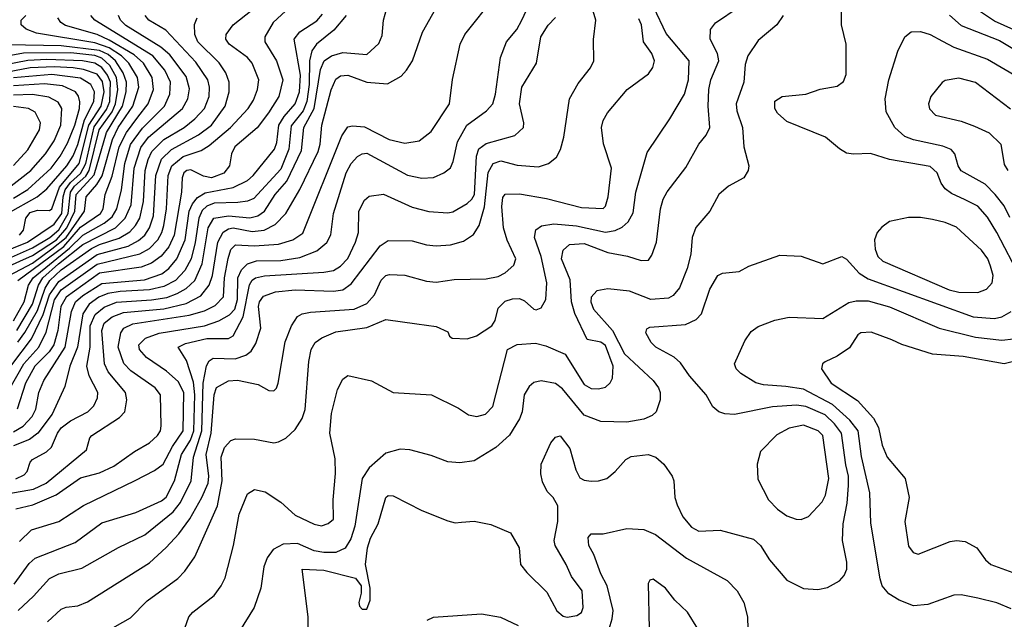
# Model space of a CAD drawing. Extents: x 997026 to 1115308, y 536381 to 619039.
# Tile 218 of 256: x 1044111 to 1048236, y 568855 to 571367. Entities that reach past the tile are written whole.
import ezdxf

# ---------------------------------------------------------------- set-up
doc = ezdxf.new("R2010")
doc.units = 0

msp = doc.modelspace()

# ---------------------------------------------------------------- linework, layer by layer
at = {"layer": '0CON20XD'}
for points in [[(1044065, 569381.9), (1044169.1, 569400.9), (1044221.9, 569425), (1044390.8, 569565), (1044404.2, 569615), (1044412.5, 569625), (1044528.8, 569701.2), (1044551.3, 569725), (1044560, 569775), (1044554.1, 569805), (1044481.3, 569891.3), (1044465.6, 569925), (1044454.5, 570065), (1044465, 570095.7), (1044498.1, 570121.9), (1044545, 570140.5), (1044714.3, 570155.7), (1044807.8, 570177.8), (1044869.1, 570210.9), (1044904.4, 570255.6), (1044918.2, 570295), (1044940.2, 570435), (1044963.6, 570476.4), (1044985, 570491), (1045005, 570495.4), (1045085, 570480.4), (1045134.3, 570485.7), (1045181.3, 570508.7), (1045225.2, 570554.8), (1045284, 570656), (1045361.6, 570815), (1045369.8, 570845), (1045376.8, 570925), (1045415, 571073.3), (1045435, 571118.2), (1045455, 571132.4), (1045485, 571135.2), (1045565, 571105.2), (1045651.7, 571098.3), (1045709.1, 571130.9), (1045731.8, 571155), (1045755.8, 571194.2), (1045798.8, 571315), (1045904.6, 571505)], [(1044095, 569317.7), (1044165.3, 569335.3), (1044263.3, 569376.7), (1044365, 569447.6), (1044445, 569468.4), (1044505, 569496.7), (1044591.7, 569558.3), (1044655, 569594.1), (1044688.5, 569625), (1044700.4, 569645), (1044703.2, 569665), (1044700.4, 569795), (1044677.9, 569825), (1044576.5, 569896.5), (1044547.2, 569927.2), (1044523.4, 569995), (1044533.8, 570055), (1044547.3, 570075), (1044585, 570093), (1044821.1, 570128.9), (1044885, 570146.8), (1044930.3, 570169.7), (1044964, 570206), (1044969, 570285), (1044984, 570366), (1044995.8, 570404.2), (1045015, 570423.4), (1045095, 570419.3), (1045195, 570426.9), (1045255.2, 570444.8), (1045296.6, 570473.4), (1045459.9, 570880.1), (1045485, 570918), (1045505, 570922.9), (1045555, 570918.2), (1045658, 570865), (1045725, 570849.6), (1045785, 570860), (1045835, 570898.9), (1045911.5, 571015), (1045923.4, 571116.6), (1045956.5, 571265), (1045975, 571305.7), (1046103.1, 571465)], [(1045277.1, 571452.9), (1045172.5, 571355), (1045137.1, 571295), (1045138.2, 571275), (1045186.2, 571195), (1045212.7, 571115), (1045196.2, 571045), (1045153.8, 570976.2), (1045105, 570914.7), (1045012.4, 570835), (1044998.2, 570805), (1044989.4, 570755), (1044965.4, 570724.6), (1044915, 570705.2), (1044881, 570711), (1044827.7, 570737.7), (1044811.1, 570735), (1044798.6, 570725), (1044790.9, 570705), (1044788.3, 570645), (1044757.7, 570465), (1044735.4, 570415), (1044704, 570376), (1044662.8, 570347.2), (1044619.8, 570330.2), (1044445, 570304.7), (1044305.7, 570205), (1044283.4, 570165), (1044270.2, 570065), (1044253.3, 570005), (1044233.9, 569975), (1044173.8, 569916.2), (1044135.5, 569845), (1044099.8, 569735)], [(1044109.3, 569180.7), (1044160.6, 569229.4), (1044275, 569265.3), (1044378.3, 569331.7), (1044595, 569436), (1044675, 569478), (1044711.6, 569505), (1044751.1, 569578.9), (1044795.7, 569645), (1044798.6, 569805), (1044775, 569851.2), (1044725.1, 569895.1), (1044642.2, 569952.2), (1044613.3, 569985), (1044610.5, 570005), (1044637.7, 570032.3), (1044695, 570053.3), (1044885, 570085.2), (1044944.9, 570105.1), (1044990, 570130), (1045011.6, 570155), (1045023.8, 570195), (1045024.6, 570285.4), (1045040.4, 570319.6), (1045065, 570344.8), (1045102.5, 570357.5), (1045205, 570358.8), (1045285, 570371), (1045355, 570398.9), (1045397, 570433), (1045414.4, 570465.6), (1045425.2, 570555), (1045479, 570725), (1045499.2, 570765), (1045526.5, 570793.5), (1045545, 570805.8), (1045565, 570807.7), (1045735, 570715.9), (1045795, 570703.5), (1045845, 570706.6), (1045887.5, 570725), (1045915, 570747.1), (1045926.7, 570773.3), (1045945.4, 570855.4), (1045984.2, 570925), (1046066.4, 570985), (1046092.5, 571015), (1046104.2, 571055), (1046125, 571208.8), (1046150.5, 571275), (1046193.4, 571326.6), (1046215, 571364.5), (1046260, 571465)], [(1044095, 569443.6), (1044129.6, 569460.4), (1044142.5, 569475), (1044155, 569513.8), (1044164.4, 569525), (1044223.3, 569556.7), (1044243.9, 569576.1), (1044268.9, 569635), (1044285, 569657.4), (1044323.6, 569686.4), (1044396.7, 569725), (1044421.1, 569748.9), (1044437.1, 569782.9), (1044438.2, 569805), (1044401.9, 569875), (1044391.5, 569915), (1044405.7, 569995), (1044406.6, 570085), (1044427.5, 570132.5), (1044465, 570162.4), (1044516.8, 570183.2), (1044662.9, 570192.9), (1044726.6, 570203.4), (1044770.5, 570219.5), (1044808.8, 570241.2), (1044844.4, 570275), (1044875.7, 570345), (1044900, 570495), (1044923.6, 570535), (1044984.9, 570545.1), (1045075, 570536.9), (1045108.9, 570545), (1045136.1, 570565), (1045181, 570635), (1045230, 570690), (1045291.1, 570818.9), (1045301.7, 570915), (1045344.7, 570995), (1045371.1, 571158.9), (1045385.9, 571194.1), (1045416.7, 571215), (1045465, 571229.4), (1045565, 571221.9), (1045615, 571267.5), (1045629.2, 571300.8), (1045635.4, 571365), (1045649.5, 571415)], [(1044105, 568892.3), (1044168.3, 568951.7), (1044235, 569026.3), (1044275, 569045.2), (1044371, 569069), (1044524.3, 569155.7), (1044635, 569209.2), (1044754, 569306), (1044784.9, 569345.1), (1044829.3, 569435), (1044838.6, 569535), (1044873.6, 569645), (1044880, 569845), (1044892.8, 569917.2), (1044905, 569937.7), (1044921.4, 569948.6), (1045013.2, 569946.8), (1045058.3, 569961.7), (1045081.2, 569978.8), (1045099.9, 570010.1), (1045121.6, 570075), (1045111.6, 570165), (1045115, 570185.6), (1045131.5, 570208.5), (1045183.1, 570226.9), (1045265, 570235.5), (1045425, 570229.3), (1045465, 570235.2), (1045499.2, 570260.8), (1045620.8, 570419.2), (1045655, 570442.7), (1045755, 570440), (1045815, 570424), (1045855, 570420.3), (1045916.3, 570423.7), (1045970.6, 570439.4), (1046012.3, 570467.7), (1046035.2, 570504.8), (1046057.4, 570582.6), (1046073.2, 570726.8), (1046095, 570764.8), (1046126.2, 570776.2), (1046195, 570757.7), (1046285, 570750.4), (1046325.9, 570764.1), (1046359.4, 570790.6), (1046377, 570823), (1046390.8, 570875), (1046414.7, 571035.3), (1046450.5, 571099.5), (1046501.5, 571165), (1046515.5, 571195), (1046514.6, 571284.6), (1046524.7, 571365), (1046501, 571445)], [(1044786.9, 568775), (1044818.9, 568865), (1044835.7, 568885), (1044925, 568954.4), (1044955.5, 568995), (1044971.5, 569028.5), (1045007.1, 569165), (1045030.6, 569295), (1045065, 569381.2), (1045095, 569399.2), (1045139.1, 569389.1), (1045205, 569345.6), (1045265, 569292.1), (1045345, 569253.5), (1045375, 569246.9), (1045403.4, 569256.6), (1045425.6, 569275), (1045423.8, 569355), (1045433.6, 569466.4), (1045432.1, 569527.9), (1045409.6, 569635), (1045417.4, 569717.4), (1045442.1, 569817.9), (1045465, 569861.2), (1045485, 569876.2), (1045584.1, 569854.1), (1045675, 569805.8), (1045836.7, 569795), (1045949.1, 569739.1), (1045991.2, 569711.2), (1046025.4, 569704.6), (1046062, 569715), (1046093.6, 569746.4), (1046154.2, 569985), (1046195, 570006.8), (1046271.7, 570011.7), (1046315, 570000.9), (1046395.5, 569965.5), (1046475, 569839.1), (1046505, 569822.7), (1046535, 569820.5), (1046565, 569827.5), (1046584.2, 569845.8), (1046594.3, 569865.7), (1046596.9, 569915), (1046565, 570001.8), (1046545, 570016.4), (1046487.9, 570027.9), (1046436.2, 570136.2), (1046422.2, 570185), (1046417.5, 570277.5), (1046381, 570365), (1046388.3, 570401.7), (1046414.3, 570425.7), (1046475, 570429.1), (1046575, 570392.3), (1046656.7, 570376.7), (1046715, 570358), (1046745, 570360), (1046758.9, 570381.1), (1046778.2, 570435), (1046795.8, 570574.2), (1046806.2, 570615), (1046823.5, 570646.5), (1046902.1, 570747.9), (1046956.7, 570845), (1046986.8, 570883.2), (1047002, 570915), (1046995.2, 571005), (1046997.6, 571075), (1047006.3, 571115), (1047039.2, 571195), (1047034, 571225), (1047003.3, 571285), (1047004.3, 571325.7), (1047025.7, 571354.3), (1047125, 571420.6)], [(1045775, 570093.3), (1045855, 570081.2), (1045905, 570060), (1045911.7, 570041.7), (1045922.5, 570032.5), (1045985, 570029.6), (1046025, 570042.5), (1046088.2, 570085), (1046103, 570107), (1046115, 570158.8), (1046145, 570187.3), (1046175, 570198), (1046205, 570198.9), (1046225, 570189.5), (1046264.7, 570154.7), (1046275, 570151.5), (1046295, 570159.4), (1046315.3, 570195), (1046319.4, 570265), (1046295.5, 570375.5), (1046267.3, 570455), (1046273.1, 570486.9), (1046296.2, 570503.8), (1046347.9, 570512.1), (1046444, 570504), (1046565, 570477.6), (1046605, 570483.3), (1046635, 570497.3), (1046659.8, 570520.2), (1046681.5, 570558.5), (1046691.4, 570645), (1046739.7, 570810.3), (1046835, 570952), (1046895.4, 571055), (1046912.4, 571115), (1046915.9, 571195), (1046818.6, 571308.6), (1046768.2, 571418.2)], [(1048385, 571275.2), (1048195, 571360.6), (1048068.7, 571445)], [(1044028.8, 569751.2), (1044128.6, 569925), (1044191, 569995), (1044221.3, 570058.7), (1044256.6, 570193.4), (1044285, 570235.1), (1044435, 570342.6), (1044614.3, 570385.7), (1044655, 570409), (1044689.8, 570445), (1044706.7, 570475), (1044714.6, 570505), (1044725.6, 570575), (1044732.9, 570715), (1044748.8, 570755), (1044795, 570793.8), (1044871.1, 570818.9), (1044905, 570839.5), (1044994.3, 570915), (1045067.5, 570995), (1045089.6, 571030.4), (1045107.3, 571075), (1045112.7, 571115), (1045085, 571184.4), (1045065, 571208.5), (1044987.9, 571265), (1044974.6, 571285), (1044975.5, 571305), (1045004.5, 571345), (1045085, 571407.7)], [(1044066.6, 570295), (1044165, 570347.4), (1044245, 570406.6), (1044305, 570454.5), (1044382.8, 570565), (1044389.6, 570625), (1044433.7, 570676.3), (1044456.5, 570713.5), (1044499.6, 570865), (1044523.6, 570915), (1044584.9, 571005), (1044610, 571085), (1044604.3, 571125), (1044568.2, 571185), (1044536.7, 571215), (1044485, 571248.6), (1044425, 571270.7), (1044181.3, 571311.3), (1044137.7, 571327.7), (1044116.7, 571345), (1044117.1, 571365), (1044136.2, 571385)], [(1044078.4, 569921.6), (1044160.2, 570029.8), (1044208.6, 570131.4), (1044235.8, 570215), (1044275, 570270.9), (1044435, 570383.3), (1044565, 570418.8), (1044608.6, 570441.4), (1044635.5, 570464.5), (1044654.8, 570495), (1044670.8, 570545), (1044681.2, 570715), (1044705, 570782.4), (1044746.3, 570823.7), (1044859.2, 570885), (1044914.2, 570925.8), (1044972, 571005), (1044988.4, 571065), (1044988.6, 571105), (1044974.2, 571144.2), (1044946.6, 571186.6), (1044856.6, 571275), (1044843.8, 571305), (1044843.7, 571346.3), (1044854.6, 571375)], [(1044084.2, 570105.8), (1044128.8, 570185), (1044147.9, 570255), (1044167.6, 570285), (1044320, 570410), (1044375, 570465.1), (1044464.9, 570515.1), (1044498.2, 570541.8), (1044518, 570575), (1044537.8, 570655), (1044550.8, 570765), (1044575, 570843.8), (1044625, 570913.2), (1044716.8, 571005), (1044739.4, 571055), (1044742.6, 571105), (1044719.3, 571155), (1044668.9, 571215), (1044425.4, 571365), (1044408.8, 571385)], [(1044085, 569640.3), (1044125.1, 569664.9), (1044163.1, 569705), (1044178.4, 569735), (1044191.2, 569805), (1044211.3, 569855), (1044301.4, 569995), (1044327.1, 570145), (1044345.1, 570185), (1044375, 570212), (1044455, 570262.1), (1044633.3, 570276.7), (1044706.9, 570303.1), (1044736, 570325), (1044768.6, 570365), (1044803.9, 570445), (1044821.2, 570565), (1044834.5, 570595.5), (1044855, 570621.7), (1044887.8, 570642.2), (1045005, 570664.5), (1045065, 570693.8), (1045089.2, 570715), (1045177.9, 570825), (1045187.5, 570852.5), (1045196.9, 570925), (1045219, 570961), (1045265.5, 571015), (1045283.6, 571065), (1045286.8, 571135), (1045260.9, 571285), (1045284.1, 571315.9), (1045355, 571361.9), (1045379.5, 571390.5)], [(1045478.8, 571385), (1045426.3, 571323.7), (1045354.9, 571265.1), (1045335, 571236.1), (1045324.9, 571195.1), (1045324.2, 571095), (1045314.3, 571025), (1045298, 570985), (1045247.8, 570922.2), (1045238.8, 570825), (1045205, 570740.5), (1045091.3, 570618.7), (1045065, 570606.3), (1045025, 570601.9), (1044925, 570598.5), (1044895, 570585.7), (1044875, 570567.1), (1044861.3, 570535), (1044846.3, 570433.7), (1044829.2, 570365), (1044803.1, 570316.9), (1044763.4, 570275), (1044715, 570249.4), (1044655.1, 570235.1), (1044531.3, 570228.7), (1044479.7, 570220.3), (1044442, 570205), (1044402, 570175), (1044374.6, 570135), (1044352.8, 569995), (1044320.3, 569915), (1044299.4, 569830.6), (1044247.3, 569715), (1044186.9, 569635), (1044152.1, 569607.9), (1044085, 569581.9)], [(1044087.5, 569002.5), (1044150.7, 569089.3), (1044175, 569111.2), (1044342.8, 569177.2), (1044455, 569259.7), (1044597.2, 569302.8), (1044705, 569351), (1044725, 569366.7), (1044759.8, 569435), (1044789.1, 569545), (1044826.1, 569605), (1044840.4, 569645), (1044844.4, 569795), (1044838.7, 569848.7), (1044809.5, 569939.5), (1044774.4, 569995), (1044805, 570010.9), (1044895, 570031.2), (1044985, 570032.2), (1045005, 570042.9), (1045047.3, 570122.7), (1045073.4, 570256.6), (1045084.7, 570275.3), (1045098.8, 570285), (1045136.1, 570293.9), (1045385, 570308.8), (1045425, 570316.5), (1045455, 570334.7), (1045485, 570367.3), (1045517.6, 570435), (1045530, 570475), (1045531.6, 570565), (1045555, 570610.6), (1045575, 570627.1), (1045635, 570636.2), (1045755, 570582), (1045825, 570563.9), (1045905, 570558.2), (1045925, 570562.7), (1045985, 570596.7), (1046005, 570614.7), (1046015.8, 570635), (1046025.2, 570794.8), (1046035, 570826.7), (1046065, 570848.7), (1046185, 570882.5), (1046221.1, 570915), (1046223.3, 570935), (1046204.6, 571014.6), (1046213.8, 571085), (1046275.5, 571185), (1046294.6, 571295), (1046325, 571344.2), (1046355, 571376)], [(1044098.2, 570065), (1044165, 570174.8), (1044189.4, 570255), (1044208.1, 570285), (1044273.1, 570345), (1044375, 570424.9), (1044511.7, 570495), (1044553, 570535), (1044578, 570592), (1044591, 570745), (1044617.7, 570832.3), (1044650.7, 570875), (1044793, 570995), (1044814.8, 571035), (1044821.9, 571078.1), (1044808.8, 571128.8), (1044740.4, 571220.4), (1044702.2, 571252.2), (1044555, 571342.9), (1044532.7, 571365), (1044525.3, 571385)], [(1044103.1, 570275), (1044295, 570416.6), (1044365, 570497.3), (1044449.7, 570555), (1044459.8, 570575), (1044468.9, 570635), (1044498.7, 570711.3), (1044527.6, 570835), (1044557.6, 570895), (1044605, 570958.6), (1044648.3, 571015), (1044670.8, 571075), (1044665.5, 571125), (1044629.7, 571185), (1044589.9, 571219.9), (1044485, 571281.4), (1044435, 571304.7), (1044302.7, 571342.7), (1044282.5, 571355), (1044270.9, 571375)], [(1044103.6, 570016.4), (1044132.7, 570057.3), (1044185, 570149.4), (1044217.9, 570242.1), (1044237, 570275), (1044285, 570318.5), (1044411.3, 570408.7), (1044445, 570425.8), (1044528, 570452), (1044571.5, 570478.5), (1044595.5, 570504.5), (1044613.7, 570536.3), (1044628.9, 570605), (1044635.8, 570735), (1044648.3, 570781.7), (1044664.9, 570815.1), (1044714, 570865), (1044799.5, 570915), (1044845, 570952), (1044885.2, 570995), (1044904, 571045), (1044906, 571085), (1044899.2, 571115), (1044848.6, 571188.6), (1044722.8, 571322.8), (1044651.9, 571365), (1044637.1, 571385)], [(1044226.7, 568845), (1044285, 568897.5), (1044305, 568905.7), (1044355, 568911.5), (1044395, 568928.2), (1044655, 569091.3), (1044725, 569155.5), (1044777.3, 569212.7), (1044823.4, 569276.6), (1044874.4, 569365), (1044900.2, 569425), (1044903.2, 569455), (1044891.7, 569545), (1044912.4, 569635), (1044924.8, 569795.2), (1044935, 569826.4), (1044985, 569854.7), (1045023.1, 569856.9), (1045109.2, 569839.2), (1045155, 569814.2), (1045175, 569812), (1045186.4, 569823.6), (1045193.1, 569845), (1045222.3, 570017.7), (1045249.6, 570085), (1045275, 570124.3), (1045294.6, 570135.4), (1045328.6, 570141.4), (1045512.5, 570155), (1045565, 570178.7), (1045597.1, 570215), (1045625, 570275.6), (1045645, 570295.5), (1045660.2, 570299.8), (1045725, 570297.5), (1045815, 570271.4), (1045855, 570267.8), (1045931.4, 570278.6), (1046065, 570281.1), (1046115, 570291.5), (1046145, 570306.7), (1046181.1, 570338.9), (1046189.2, 570365), (1046152.8, 570442.8), (1046138.3, 570495), (1046131.2, 570585), (1046135, 570622.5), (1046145, 570635.6), (1046205, 570637.2), (1046318, 570618), (1046465, 570580), (1046555, 570575.8), (1046565, 570586.2), (1046576.8, 570625), (1046589.5, 570745), (1046556.4, 570846.4), (1046548.5, 570915), (1046555.5, 570945), (1046573.1, 570976.9), (1046655.5, 571074.5), (1046745, 571140.8), (1046763, 571167), (1046770.9, 571195), (1046758.8, 571225), (1046723.6, 571275), (1046716.1, 571345), (1046705, 571370)], [(1047309.4, 571385), (1047282.9, 571345), (1047205, 571279.4), (1047161.5, 571215), (1047150.6, 571179.4), (1047143.9, 571105), (1047112.8, 571015), (1047115.2, 570985.2), (1047138.4, 570915), (1047144.6, 570835), (1047165.4, 570755), (1047162.7, 570735), (1047145, 570704.4), (1047080.7, 570669.3), (1047039.4, 570635), (1047001.9, 570565), (1046943, 570497), (1046927.8, 570455), (1046922.5, 570385), (1046907.2, 570325), (1046875, 570243.5), (1046848.4, 570211.6), (1046828.9, 570201.1), (1046755, 570195.2), (1046665, 570229.6), (1046575, 570239.5), (1046529.3, 570230.7), (1046505.2, 570205), (1046504, 570185), (1046514.2, 570154.2), (1046594.7, 570064.7), (1046645, 569966.8), (1046764.5, 569855), (1046786.5, 569825), (1046794.5, 569805), (1046793.5, 569775), (1046777.5, 569725), (1046760.6, 569709.4), (1046725, 569693.5), (1046655, 569681.7), (1046545, 569683.3), (1046475, 569710.6), (1046385, 569821.3), (1046355, 569843.6), (1046295, 569854.7), (1046265, 569846.5), (1046245, 569830.9), (1046224.6, 569795), (1046215.9, 569725), (1046204.1, 569695), (1046162.8, 569627.2), (1046105.7, 569574.3), (1046015, 569519.1), (1045955, 569510.5), (1045904.6, 569514.6), (1045835, 569541.1), (1045745, 569565.6), (1045705, 569567.5), (1045645, 569551.8), (1045575, 569490), (1045545.3, 569445), (1045514.8, 569245), (1045497.9, 569192.1), (1045475, 569153.8), (1045435.1, 569134.9), (1045385, 569135.4), (1045345, 569142.6), (1045275, 569172.7), (1045215, 569170), (1045172.6, 569147.4), (1045148, 569112), (1045133.3, 569075), (1045121.5, 568985), (1045092.5, 568905), (1045031.9, 568805)], [(1048303.8, 570285), (1048205, 570475.5), (1048165, 570540), (1048125, 570586), (1048072.3, 570612.3), (1048015, 570638.7), (1047988.1, 570658.1), (1047971.8, 570681.8), (1047955, 570725.5), (1047925, 570752), (1047755, 570781.1), (1047675, 570806.2), (1047603.5, 570803.5), (1047575, 570808.1), (1047545, 570825.7), (1047486.2, 570875), (1047325, 570940), (1047285.8, 570975), (1047274.2, 570995), (1047274.4, 571025.6), (1047304.5, 571045.5), (1047405, 571055.7), (1047465, 571075.6), (1047535, 571088), (1047561.7, 571108.3), (1047572.7, 571137.3), (1047573.1, 571265), (1047553.3, 571345), (1047553.3, 571405)], [(1048006.4, 571386.4), (1048055, 571343.2), (1048215, 571279.6), (1048299, 571229)], [(1048259.1, 570539.1), (1048235, 570586.7), (1048198.1, 570635), (1048155, 570677.4), (1048055, 570734.5), (1048042.3, 570755), (1048028.2, 570805), (1048012.6, 570822.6), (1047977.9, 570837.9), (1047855, 570863.4), (1047818.4, 570878.4), (1047776.6, 570915), (1047741.5, 570981.5), (1047736.2, 571035), (1047751.8, 571115), (1047789.5, 571235), (1047819.4, 571295), (1047845, 571316.7), (1047885, 571317.8), (1047925, 571305.5), (1047976.8, 571276.8), (1048025, 571251.6), (1048165, 571202.1), (1048502.2, 571005)], [(1044065.9, 570334.1), (1044111.5, 570355), (1044165, 570378.8), (1044265, 570444.8), (1044308.4, 570495), (1044341.9, 570565), (1044346.7, 570635), (1044422.8, 570717.2), (1044473.8, 570895), (1044541.4, 571005), (1044556.6, 571065), (1044558.2, 571105), (1044544.7, 571145), (1044512.2, 571195), (1044480.9, 571220.9), (1044445, 571238.3), (1044285, 571257.5), (1044061.3, 571261.3)], [(1044012.2, 570345), (1044165, 570411), (1044237.1, 570455), (1044275, 570486.1), (1044313.7, 570555), (1044323.5, 570645), (1044340.6, 570669.4), (1044387.8, 570712.2), (1044402.3, 570735), (1044444.2, 570905), (1044498.3, 570981.7), (1044512.8, 571015), (1044522, 571075), (1044516.1, 571125), (1044488.7, 571175), (1044455, 571206), (1044425, 571216.6), (1044325, 571227.6), (1044126.8, 571226.8), (1043995, 571203.3)], [(1044110, 570465), (1044127.3, 570485), (1044137, 570535), (1044155, 570559.6), (1044185, 570569), (1044235, 570567.9), (1044245.1, 570574.9), (1044276.9, 570665), (1044360.1, 570765), (1044400.5, 570925), (1044452.5, 571005), (1044464.6, 571065), (1044457.7, 571107.7), (1044435, 571138.4), (1044378.3, 571158.3), (1044335, 571165.6), (1044255, 571169.6), (1044155, 571165.2), (1043905, 571117.5)], [(1043973.5, 570366.5), (1044143.6, 570435), (1044255, 570510.8), (1044287.6, 570555), (1044293.1, 570625), (1044301.8, 570655), (1044323.8, 570685), (1044365, 570723.1), (1044387.9, 570765), (1044422.4, 570917.6), (1044475, 570991.3), (1044487.9, 571025), (1044490.5, 571105), (1044479.3, 571135), (1044455, 571166.9), (1044425, 571184.9), (1044374.4, 571194.4), (1044225, 571201), (1044145, 571196), (1043985, 571165.1)], [(1044059.2, 570555), (1044184.6, 570625.4), (1044225, 570658.3), (1044308.6, 570755), (1044335, 570796.2), (1044355, 570843.7), (1044382.6, 570947.4), (1044421.4, 571025), (1044424.8, 571065), (1044409.3, 571095), (1044365, 571122.7), (1044245, 571137.1), (1044085, 571124)], [(1048262.4, 570992.4), (1048115, 571104.4), (1048045, 571122.5), (1047988.3, 571111.7), (1047975.8, 571104.2), (1047928, 571045), (1047918.8, 571015), (1047923, 570993), (1047947.3, 570967.3), (1048055, 570941.9), (1048110.4, 570920.4), (1048172.5, 570892.5), (1048221.4, 570845), (1048235, 570760), (1048250.8, 570735)], [(1044085, 570619), (1044144.7, 570655.3), (1044243.2, 570745), (1044281, 570795), (1044310.5, 570849.5), (1044341.4, 570925), (1044361.5, 570995), (1044363.3, 571023.3), (1044356.9, 571046.9), (1044344.1, 571065), (1044289.9, 571089.9), (1044215, 571098.6), (1044085, 571089.8)], [(1044055, 570655.8), (1044157.8, 570735), (1044219.2, 570805), (1044255, 570859.6), (1044283.1, 570925), (1044287.8, 570995), (1044272.1, 571022.1), (1044233, 571043), (1044165, 571053.1), (1044085, 571051.1)], [(1044085, 570756.7), (1044145, 570822.2), (1044194.3, 570905), (1044197.4, 570935), (1044175, 570979.1), (1044147.5, 570995), (1044085, 571003.9)], [(1048125, 570224.8), (1048161.9, 570238.1), (1048185.3, 570265), (1048189.2, 570295), (1048178.6, 570335), (1048166.5, 570365), (1048140.9, 570400.9), (1048035, 570498.2), (1047987.8, 570517.8), (1047935, 570530.3), (1047885, 570538.7), (1047835, 570538.7), (1047755, 570521.1), (1047722.5, 570497.5), (1047703.8, 570475), (1047692.1, 570445), (1047695.3, 570405.3), (1047706.2, 570375), (1047726.5, 570355), (1048005, 570235.6), (1048045, 570226.3), (1048125, 570224.8)], [(1045962.3, 569262.3), (1046015, 569265.7), (1046085, 569252.5), (1046167.3, 569217.3), (1046203.3, 569155), (1046208.8, 569085), (1046235, 569051.2), (1046318.8, 568968.8), (1046360.9, 568890.9), (1046387.7, 568867.7), (1046405, 568864.2), (1046445, 568870.8), (1046465, 568883.8), (1046471.4, 568905), (1046467.8, 568975), (1046422, 569035), (1046400.6, 569085), (1046354, 569165), (1046350, 569185), (1046365.6, 569265), (1046365, 569330), (1046346.2, 569365), (1046321.2, 569391.2), (1046301.2, 569431.2), (1046294.2, 569465), (1046295.8, 569505), (1046335.6, 569594.4), (1046355, 569618.8), (1046375, 569623.3), (1046415, 569571.2), (1046440.7, 569480.7), (1046457.9, 569447.9), (1046475, 569438.1), (1046505, 569433.6), (1046535.4, 569434.6), (1046570.8, 569445), (1046606.1, 569473.9), (1046650, 569525), (1046673, 569537), (1046744.4, 569545.6), (1046776.2, 569535), (1046810, 569505), (1046844.3, 569455), (1046851.9, 569435), (1046855.6, 569365), (1046865.6, 569335), (1046888.9, 569285), (1046925, 569240.6), (1046955.6, 569224.4), (1047045, 569228.5), (1047185, 569190.6), (1047214.4, 569165), (1047251.4, 569105), (1047325, 569018.8), (1047395, 568984), (1047455, 568980), (1047495, 568988.8), (1047545, 569016.7), (1047565, 569038.8), (1047575.5, 569065), (1047575.5, 569095), (1047557.5, 569185), (1047561.3, 569255), (1047577.8, 569342.2), (1047583.6, 569416.4), (1047582.6, 569455), (1047571.9, 569501.9), (1047553.3, 569635), (1047524.3, 569674.3), (1047485, 569711.9), (1047405, 569746.2), (1047365, 569752), (1047264.1, 569745.9), (1047105, 569712.9), (1047065.5, 569715.5), (1047040, 569725), (1047014.2, 569745), (1046986.9, 569795), (1046917.3, 569875), (1046879.6, 569929.6), (1046852.9, 569952.9), (1046775.7, 569995), (1046755.8, 570015), (1046734, 570055), (1046737.7, 570072.3), (1046750.9, 570079.1), (1046899.8, 570090.2), (1046945, 570110.6), (1046966.7, 570135), (1047001.5, 570238.5), (1047035, 570295.7), (1047055, 570305.7), (1047125, 570312.9), (1047165, 570334.4), (1047295, 570380), (1047384.1, 570375.9), (1047475, 570344.4), (1047555, 570374.4), (1047575, 570364.4), (1047627.1, 570305), (1047665, 570281.7), (1048105, 570121.7), (1048194.7, 570115.3), (1048225, 570122.4), (1048265, 570144)], [(1048265, 568899.1), (1048205, 568924.6), (1048125, 568944), (1048055, 568957.1), (1048025, 568956.4), (1047915, 568917.3), (1047855, 568911.8), (1047794.8, 568934.8), (1047751.4, 568961.4), (1047724.8, 568994.8), (1047715.9, 569025), (1047677.3, 569257.3), (1047672.1, 569385), (1047637.3, 569537.3), (1047624, 569645), (1047588.8, 569688.8), (1047515.8, 569755), (1047395, 569819.2), (1047321, 569831), (1047227.5, 569837.5), (1047195, 569846.1), (1047131.9, 569885), (1047112.5, 569905), (1047105.6, 569925), (1047148.6, 570021.4), (1047175, 570060.8), (1047205, 570081.9), (1047275, 570108.9), (1047335, 570120.9), (1047475, 570114.7), (1047585, 570182.4), (1047615, 570189.2), (1047665, 570189.5), (1047755, 570164.2), (1047962.5, 570075), (1048115, 570037), (1048225, 570024.8), (1048275, 570030.5)], [(1044436.3, 568783.7), (1044575, 568861.5), (1044645, 568932.5), (1044773.3, 569026.7), (1044803.1, 569056.9), (1044845, 569117.1), (1044939.1, 569330.9), (1044958.9, 569435), (1044955.2, 569535), (1044968.4, 569575), (1044995, 569604.1), (1045015, 569610.8), (1045095, 569610.3), (1045175, 569594.5), (1045195, 569598.5), (1045226, 569614), (1045265, 569650.6), (1045293.6, 569696.4), (1045306.4, 569733.6), (1045322.1, 569935), (1045332.1, 569985), (1045349.1, 570015), (1045376, 570034), (1045435, 570059.4), (1045565, 570078), (1045645, 570110.8), (1045775, 570093.3)], [(1048325, 569947.6), (1048235, 569925.3), (1048063.3, 569956.7), (1047934.5, 569965.5), (1047806, 570006), (1047764.2, 570025.8), (1047677.9, 570057.9), (1047634.2, 570055.8), (1047622.7, 570047.3), (1047587, 569993), (1047535, 569956.9), (1047485, 569934), (1047473.8, 569925), (1047470, 569905), (1047510, 569845), (1047621.1, 569771.1), (1047687.7, 569697.7), (1047708.8, 569658.8), (1047724.8, 569584.8), (1047744.6, 569535), (1047820, 569445), (1047837.5, 569365), (1047819.5, 569265), (1047835, 569161.2), (1047853.8, 569135), (1047875, 569127.5), (1048008.8, 569181.2), (1048035, 569185.7), (1048071.2, 569181.2), (1048121.2, 569155), (1048157.5, 569105), (1048180, 569085), (1048271.9, 569051.9)], [(1047385, 569272.9), (1047415, 569286.5), (1047473.3, 569346.7), (1047486.4, 569375), (1047500.2, 569445), (1047475.3, 569625), (1047455.5, 569645), (1047395, 569668.4), (1047334, 569656), (1047282.4, 569627.6), (1047215, 569558), (1047200, 569505), (1047202.6, 569442.6), (1047247.5, 569355), (1047285, 569316.5), (1047325, 569288.5), (1047364, 569274), (1047385, 569272.9)], [(1045319.4, 568805), (1045320, 568865), (1045294.4, 569065.6), (1045385, 569061.5), (1045517, 569027), (1045541.2, 568995), (1045541.2, 568965), (1045531.2, 568925), (1045535, 568910), (1045545, 568897.5), (1045565, 568897.5), (1045578.8, 568935), (1045578.8, 568985), (1045560, 569085), (1045567.3, 569155), (1045580, 569195), (1045613.1, 569255), (1045645, 569366), (1045655, 569374), (1045675, 569372), (1045795, 569311.4), (1045905, 569267.5), (1045935, 569260), (1045962.3, 569262.3)], [(1046572, 568788), (1046593.4, 568856.6), (1046597.6, 568892.4), (1046571.9, 568995), (1046544.8, 569045), (1046516.5, 569126.5), (1046494.5, 569165), (1046492.1, 569197.9), (1046505, 569213.8), (1046555, 569213.8), (1046654.7, 569235.3), (1046725, 569231.8), (1046775, 569210), (1046905, 569111.1), (1047075, 569018.1), (1047116.5, 568975), (1047144.6, 568925), (1047160.4, 568865), (1047162.6, 568762.6)], [(1046951.2, 568815), (1046908.8, 568885), (1046855.8, 568935.8), (1046816.7, 568985), (1046765, 569023.3), (1046750.7, 569019.3), (1046743.8, 569005), (1046748, 568815)], [(1045817.8, 568852.2), (1045845, 568864.4), (1046045, 568878.5), (1046125, 568863.9), (1046198.6, 568828.6)]]:
    msp.add_lwpolyline(points, dxfattribs=at)

doc.saveas('drawing.dxf')
